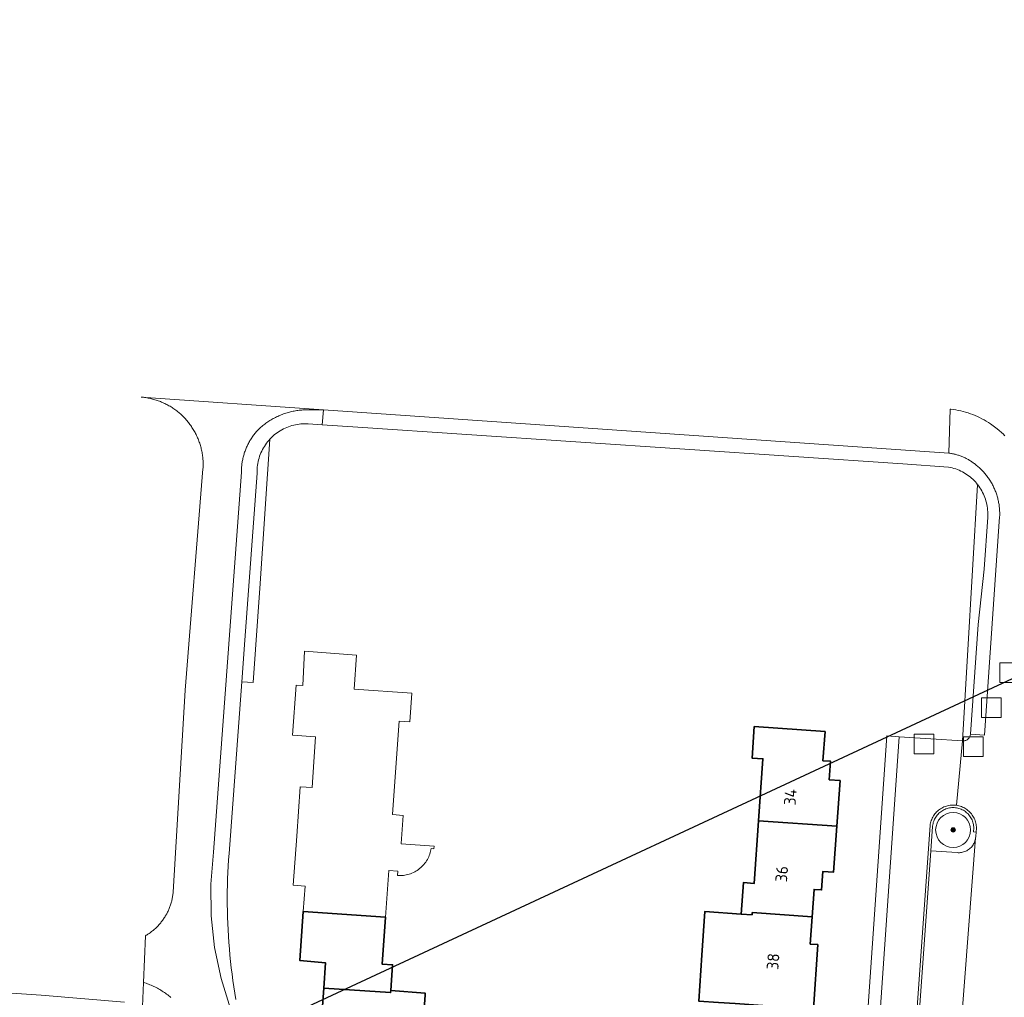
# Model space of a CAD drawing. Extents: x 154222 to 160093, y 456746 to 462495.
# Tile 132 of 254: x 157794 to 157906, y 461344 to 461456. Entities that reach past the tile are written whole.
import ezdxf
from ezdxf.enums import TextEntityAlignment as Align

# ---------------------------------------------------------------- set-up
doc = ezdxf.new("R2010")
doc.units = 0
doc.header["$LTSCALE"] = 0.75
doc.layers.get('0').update_dxf_attribs({"linetype": 'CONTINUOUS'})
doc.layers.get('DEFPOINTS').update_dxf_attribs({"linetype": 'CONTINUOUS'})
for name, color, linetype, lineweight in [('B-XX-GR-BEPLANTING_CULTUUR_BODEMBEDEKKER-GV', 252, 'CONTINUOUS', 18), ('B-XX-GR-BEPLANTING_CULTUUR_ROOS-GV', 252, 'CONTINUOUS', 18), ('B-XX-GR-BOOM-S', 252, 'CONTINUOUS', 25), ('B-XX-IE-TERREINAFSCHEIDING_KUNSTMATIG_MUUR-GV', 252, 'CONTINUOUS', 18), ('B-XX-OG-BEBOUWING-GV', 6, 'CONTINUOUS', 35), ('B-XX-OG-BEBOUWING-T18', 1, 'CONTINUOUS', 18), ('B-XX-OG-TERREIN_ERF-GV', 252, 'CONTINUOUS', 18), ('B-XX-RI-GWA_RIOOLPUT-S', 252, 'CONTINUOUS', 25), ('B-XX-VH-VERHARDING_BETONSTRAATSTEEN-GV', 252, 'CONTINUOUS', 18), ('B-XX-VH-VERHARDING_TEGEL-GV', 252, 'CONTINUOUS', 18)]:
    doc.layers.add(name, color=color, linetype=linetype, lineweight=lineweight)
doc.styles.add('NLCS-ISO-M-T18', font='NLCS-ISO.ttf', dxfattribs={"height": 1.8})

# ---------------------------------------------------------------- blocks, each defined once
blk = doc.blocks.new('SRI-PUT_INSPECTIEPUT_RIOOLPUT-SO')
at = {"color": 0, "linetype": 'ByBlock', "lineweight": 18}
blk.add_lwpolyline([(-1.125, -1.125), (1.125, -1.125), (1.125, 1.125), (-1.125, 1.125)], close=True, dxfattribs=at)
blk = doc.blocks.new('SGR-BOOM_01-SO')
at = {"linetype": 'ByBlock', "lineweight": 18}
h = blk.add_hatch(color=0, dxfattribs=at)
h.dxf.hatch_style = 1
edge = h.paths.add_edge_path()
edge.add_arc((0, 0), 0.25, 0, 360)
at = {"color": 0, "linetype": 'ByBlock', "lineweight": 18}
for radius in [2, 0.25]:
    blk.add_circle((0, 0), radius, dxfattribs=at)

msp = doc.modelspace()

# ---------------------------------------------------------------- linework, layer by layer
at = {"layer": 'B-XX-GR-BEPLANTING_CULTUUR_BODEMBEDEKKER-GV'}
msp.add_lwpolyline([(157903.325, 461402.533), (157903.318, 461402.542), (157901.57, 461373.255), (157901.652, 461373.251), (157901.734, 461373.255), (157901.815, 461373.266), (157901.894, 461373.286), (157901.971, 461373.313), (157902.045, 461373.348), (157902.116, 461373.389), (157902.182, 461373.438), (157902.243, 461373.492), (157902.298, 461373.553), (157902.348, 461373.618), (157902.39, 461373.688), (157902.426, 461373.762), (157902.454, 461373.839), (157902.475, 461373.918), (157902.487, 461373.999), (157902.49, 461374.028), (157903.368, 461386.573), (157904.056, 461392.893), (157904.466, 461398.837), (157904.474, 461399.023), (157904.476, 461399.232), (157904.47, 461399.442), (157904.456, 461399.65), (157904.433, 461399.859), (157904.403, 461400.066), (157904.365, 461400.271), (157904.319, 461400.476), (157904.266, 461400.678), (157904.205, 461400.878), (157904.136, 461401.076), (157904.059, 461401.27), (157903.975, 461401.462), (157903.884, 461401.651), (157903.786, 461401.835), (157903.681, 461402.016), (157903.569, 461402.193), (157903.45, 461402.365)], close=True, dxfattribs=at)
at = {"layer": 'B-XX-GR-BEPLANTING_CULTUUR_ROOS-GV'}
msp.add_lwpolyline([(157900.638, 461365.633), (157900.501, 461365.636), (157900.363, 461365.631), (157900.227, 461365.618), (157900.091, 461365.597), (157899.957, 461365.569), (157899.824, 461365.532), (157899.694, 461365.488), (157899.567, 461365.436), (157899.443, 461365.377), (157899.322, 461365.311), (157899.206, 461365.238), (157899.094, 461365.159), (157898.987, 461365.073), (157898.885, 461364.981), (157898.788, 461364.883), (157898.698, 461364.78), (157898.614, 461364.671), (157898.536, 461364.558), (157898.464, 461364.44), (157898.4, 461364.319), (157898.343, 461364.194), (157898.293, 461364.066), (157898.251, 461363.935), (157898.217, 461363.802), (157898.19, 461363.668), (157898.171, 461363.532), (157898.166, 461363.477), (157897.979, 461360.688), (157900.976, 461360.487), (157901.101, 461360.479), (157901.226, 461360.48), (157901.35, 461360.489), (157901.474, 461360.505), (157901.597, 461360.53), (157901.717, 461360.562), (157901.836, 461360.602), (157901.951, 461360.649), (157902.064, 461360.703), (157902.172, 461360.765), (157902.277, 461360.834), (157902.377, 461360.909), (157902.471, 461360.99), (157902.561, 461361.077), (157902.644, 461361.17), (157902.722, 461361.268), (157902.793, 461361.371), (157902.858, 461361.478), (157902.915, 461361.589), (157902.965, 461361.703), (157903.008, 461361.82), (157903.043, 461361.94), (157903.071, 461362.062), (157903.089, 461362.175), (157903.091, 461362.185), (157903.102, 461362.31), (157903.105, 461362.372), (157903.14, 461362.846), (157902.842, 461362.879), (157902.861, 461363.015), (157902.872, 461363.152), (157902.876, 461363.289), (157902.871, 461363.427), (157902.858, 461363.563), (157902.838, 461363.699), (157902.809, 461363.834), (157902.773, 461363.966), (157902.729, 461364.096), (157902.678, 461364.223), (157902.619, 461364.348), (157902.553, 461364.468), (157902.48, 461364.585), (157902.401, 461364.697), (157902.315, 461364.804), (157902.223, 461364.906), (157902.125, 461365.003), (157902.022, 461365.093), (157901.914, 461365.178), (157901.801, 461365.256), (157901.683, 461365.327), (157901.562, 461365.392), (157901.437, 461365.449), (157901.309, 461365.499), (157901.179, 461365.541), (157901.046, 461365.576), (157900.911, 461365.603), (157900.775, 461365.622)], close=True, dxfattribs=at)
at = {"layer": 'B-XX-IE-TERREINAFSCHEIDING_KUNSTMATIG_MUUR-GV'}
msp.add_lwpolyline([(157895.785, 461330.26), (157897.979, 461360.688), (157898.166, 461363.477), (157898.171, 461363.532), (157898.19, 461363.668), (157898.217, 461363.802), (157898.251, 461363.935), (157898.293, 461364.066), (157898.343, 461364.194), (157898.4, 461364.319), (157898.464, 461364.44), (157898.536, 461364.558), (157898.614, 461364.671), (157898.698, 461364.78), (157898.788, 461364.883), (157898.885, 461364.981), (157898.987, 461365.073), (157899.094, 461365.159), (157899.206, 461365.238), (157899.322, 461365.311), (157899.443, 461365.377), (157899.567, 461365.436), (157899.694, 461365.488), (157899.824, 461365.532), (157899.957, 461365.569), (157900.091, 461365.597), (157900.227, 461365.618), (157900.363, 461365.631), (157900.501, 461365.636), (157900.638, 461365.633), (157900.775, 461365.622), (157900.911, 461365.603), (157901.046, 461365.576), (157901.179, 461365.541), (157901.309, 461365.499), (157901.437, 461365.449), (157901.562, 461365.392), (157901.683, 461365.327), (157901.801, 461365.256), (157901.914, 461365.178), (157902.022, 461365.093), (157902.125, 461365.003), (157902.223, 461364.906), (157902.315, 461364.804), (157902.401, 461364.697), (157902.48, 461364.585), (157902.553, 461364.468), (157902.619, 461364.348), (157902.678, 461364.223), (157902.729, 461364.096), (157902.773, 461363.966), (157902.809, 461363.834), (157902.838, 461363.699), (157902.858, 461363.563), (157902.871, 461363.427), (157902.876, 461363.289), (157902.872, 461363.152), (157902.861, 461363.015), (157902.842, 461362.879), (157903.14, 461362.846), (157903.16, 461362.99), (157903.171, 461363.135), (157903.175, 461363.281), (157903.17, 461363.427), (157903.158, 461363.572), (157903.138, 461363.716), (157903.11, 461363.859), (157903.074, 461364), (157903.03, 461364.139), (157902.979, 461364.275), (157902.92, 461364.409), (157902.854, 461364.539), (157902.781, 461364.665), (157902.701, 461364.787), (157902.615, 461364.904), (157902.523, 461365.017), (157902.424, 461365.124), (157902.32, 461365.225), (157902.21, 461365.321), (157902.095, 461365.411), (157901.975, 461365.494), (157901.851, 461365.57), (157901.723, 461365.64), (157901.592, 461365.702), (157901.457, 461365.757), (157901.319, 461365.805), (157901.179, 461365.845), (157901.037, 461365.877), (157900.895, 461365.901), (157900.75, 461365.918), (157900.605, 461365.926), (157900.459, 461365.927), (157900.314, 461365.919), (157900.169, 461365.904), (157900.025, 461365.881), (157899.883, 461365.849), (157899.742, 461365.81), (157899.604, 461365.764), (157899.469, 461365.71), (157899.337, 461365.648), (157899.208, 461365.58), (157899.084, 461365.504), (157898.963, 461365.422), (157898.848, 461365.333), (157898.737, 461365.238), (157898.632, 461365.137), (157898.533, 461365.031), (157898.439, 461364.919), (157898.352, 461364.802), (157898.272, 461364.681), (157898.198, 461364.555), (157898.131, 461364.426), (157898.071, 461364.293), (157898.019, 461364.157), (157897.974, 461364.018), (157897.937, 461363.877), (157897.908, 461363.735), (157897.887, 461363.593), (157895.491, 461330.016)], dxfattribs=at)
at = {"layer": 'B-XX-OG-BEBOUWING-GV'}
for points in [[(157885.867, 461374.327), (157877.786, 461374.888), (157877.537, 461371.297), (157878.764, 461371.212), (157878.272, 461364.128), (157887.22, 461363.505), (157887.583, 461368.725), (157886.355, 461368.81), (157886.502, 461370.925), (157885.634, 461370.985)], [(157887.22, 461363.505), (157878.272, 461364.128), (157877.775, 461356.976), (157876.548, 461357.061), (157876.298, 461353.47), (157877.525, 461353.385), (157877.542, 461353.631), (157884.396, 461353.155), (157884.614, 461356.29), (157885.482, 461356.23), (157885.629, 461358.345), (157886.856, 461358.26)], [(157835.61, 461353.105), (157826.222, 461353.766), (157825.828, 461348.159), (157828.753, 461347.906), (157828.554, 461345.013), (157836.195, 461344.487), (157836.212, 461344.716), (157836.43, 461347.67), (157835.233, 461347.754)], [(157876.298, 461353.47), (157872.127, 461353.759), (157871.78, 461348.751), (157871.428, 461343.521), (157873.692, 461343.365), (157875.587, 461343.233), (157884.535, 461342.611), (157885.047, 461349.975), (157884.179, 461350.035), (157884.396, 461353.155), (157877.542, 461353.631), (157877.525, 461353.385)], [(157836.195, 461344.487), (157828.554, 461345.013), (157828.166, 461339.376), (157829.523, 461339.283), (157829.324, 461336.389), (157838.353, 461335.768), (157838.725, 461341.175), (157839.922, 461341.093), (157840.137, 461344.216), (157840.153, 461344.445), (157836.212, 461344.716)]]:
    msp.add_lwpolyline(points, close=True, dxfattribs=at)
at = {"layer": 'B-XX-OG-TERREIN_ERF-GV'}
for points in [[(157886.96, 461287.271), (157892.938, 461373.824), (157894.335, 461373.732), (157901.57, 461373.255), (157903.318, 461402.542), (157903.193, 461402.696), (157903.056, 461402.854), (157902.912, 461403.006), (157902.763, 461403.152), (157902.608, 461403.293), (157902.448, 461403.428), (157902.283, 461403.557), (157902.113, 461403.679), (157901.939, 461403.795), (157901.76, 461403.904), (157901.577, 461404.006), (157901.391, 461404.1), (157901.201, 461404.188), (157901.007, 461404.269), (157900.811, 461404.342), (157900.612, 461404.407), (157900.411, 461404.465), (157900.208, 461404.515), (157900.003, 461404.557), (157894.781, 461404.934), (157832.467, 461409.115), (157828.393, 461409.392), (157826.788, 461409.501), (157826.578, 461409.51), (157826.369, 461409.512), (157826.159, 461409.505), (157825.95, 461409.49), (157825.742, 461409.468), (157825.534, 461409.437), (157825.328, 461409.398), (157825.123, 461409.352), (157824.921, 461409.298), (157824.72, 461409.236), (157824.522, 461409.167), (157824.327, 461409.09), (157824.135, 461409.006), (157823.946, 461408.914), (157823.761, 461408.815), (157823.58, 461408.71), (157823.403, 461408.597), (157823.231, 461408.478), (157823.063, 461408.353), (157822.9, 461408.221), (157822.742, 461408.083), (157822.589, 461407.939), (157822.442, 461407.789), (157822.408, 461407.752), (157821.29, 461391.24), (157820.475, 461379.934), (157819.186, 461380.021), (157817.74, 461360.392), (157817.686, 461359.666), (157817.64, 461358.939), (157817.602, 461358.212), (157817.572, 461357.484), (157817.55, 461356.756), (157817.536, 461356.028), (157817.53, 461355.3), (157817.532, 461354.571), (157817.542, 461353.843), (157817.56, 461353.115), (157817.586, 461352.387), (157817.62, 461351.66), (157817.662, 461350.933), (157817.712, 461350.206), (157817.77, 461349.48), (157817.836, 461348.755), (157817.91, 461348.031), (157817.992, 461347.307), (157818.082, 461346.584), (157818.179, 461345.863), (157818.285, 461345.142), (157818.399, 461344.423), (157818.52, 461343.705)], [(157828.166, 461339.376), (157828.554, 461345.013), (157828.753, 461347.906), (157825.828, 461348.159), (157826.222, 461353.766), (157826.426, 461356.66), (157825.07, 461356.752), (157825.467, 461362.387), (157825.864, 461368.024), (157827.22, 461367.932), (157827.425, 461370.849), (157827.628, 461373.728), (157825.004, 461373.912), (157825.406, 461379.634), (157826.181, 461379.579), (157826.353, 461383.504), (157832.312, 461383.066), (157832.021, 461379.168), (157838.614, 461378.703), (157838.384, 461375.431), (157837.187, 461375.515), (157836.814, 461370.211), (157836.435, 461364.832), (157837.632, 461364.748), (157837.407, 461361.546), (157837.403, 461361.495), (157841.166, 461361.228), (157841.145, 461360.929), (157840.841, 461360.95), (157840.819, 461360.82), (157840.782, 461360.653), (157840.738, 461360.488), (157840.687, 461360.325), (157840.628, 461360.165), (157840.561, 461360.007), (157840.487, 461359.853), (157840.406, 461359.703), (157840.318, 461359.556), (157840.224, 461359.414), (157840.122, 461359.276), (157840.015, 461359.144), (157839.901, 461359.016), (157839.782, 461358.894), (157839.657, 461358.777), (157839.526, 461358.667), (157839.391, 461358.563), (157839.25, 461358.465), (157839.106, 461358.374), (157838.957, 461358.29), (157838.805, 461358.213), (157838.649, 461358.143), (157838.49, 461358.08), (157838.328, 461358.025), (157838.164, 461357.978), (157837.997, 461357.938), (157837.83, 461357.906), (157837.66, 461357.882), (157837.49, 461357.866), (157837.32, 461357.858), (157837.149, 461357.858), (157836.978, 461357.866), (157837.013, 461358.375), (157835.986, 461358.448), (157835.61, 461353.105), (157835.233, 461347.754), (157836.43, 461347.67), (157836.212, 461344.716), (157840.153, 461344.445), (157840.137, 461344.216), (157839.922, 461341.093)], [(157871.428, 461343.521), (157871.78, 461348.751), (157872.127, 461353.759), (157876.298, 461353.47), (157876.548, 461357.061), (157877.775, 461356.976), (157878.272, 461364.128), (157878.764, 461371.212), (157877.537, 461371.297), (157877.786, 461374.888), (157885.867, 461374.327), (157885.634, 461370.985), (157886.502, 461370.925), (157886.355, 461368.81), (157887.583, 461368.725), (157887.22, 461363.505), (157886.856, 461358.26), (157885.629, 461358.345), (157885.482, 461356.23), (157884.614, 461356.29), (157884.396, 461353.155), (157884.179, 461350.035), (157885.047, 461349.975), (157884.535, 461342.611)], [(157805.789, 461343.416), (157796.273, 461344.18), (157721.224, 461349.314)]]:
    msp.add_lwpolyline(points, dxfattribs=at)
at = {"layer": 'B-XX-VH-VERHARDING_BETONSTRAATSTEEN-GV'}
for points in [[(157817.911, 461342.629), (157816.828, 461346.098), (157816.084, 461349.656), (157815.687, 461353.268), (157815.641, 461356.902), (157815.945, 461360.524), (157819.147, 461403.979), (157819.148, 461404.101), (157819.15, 461404.223), (157819.155, 461404.344), (157819.163, 461404.466), (157819.172, 461404.587), (157819.183, 461404.709), (157819.196, 461404.83), (157819.212, 461404.95), (157819.229, 461405.071), (157819.249, 461405.191), (157819.271, 461405.311), (157819.295, 461405.43), (157819.32, 461405.549), (157819.348, 461405.668), (157819.378, 461405.786), (157819.41, 461405.903), (157819.444, 461406.02), (157819.481, 461406.137), (157819.519, 461406.252), (157819.559, 461406.367), (157819.601, 461406.482), (157819.645, 461406.595), (157819.691, 461406.708), (157819.739, 461406.82), (157819.789, 461406.931), (157819.841, 461407.041), (157819.895, 461407.15), (157819.951, 461407.259), (157820.008, 461407.366), (157820.067, 461407.472), (157820.129, 461407.578), (157820.192, 461407.682), (157820.257, 461407.785), (157820.323, 461407.887), (157820.392, 461407.988), (157820.462, 461408.087), (157820.534, 461408.185), (157820.607, 461408.282), (157820.683, 461408.378), (157820.76, 461408.473), (157820.838, 461408.566), (157820.918, 461408.657), (157821, 461408.748), (157821.083, 461408.837), (157821.168, 461408.924), (157821.273, 461409.02), (157821.381, 461409.115), (157821.489, 461409.207), (157821.6, 461409.298), (157821.712, 461409.386), (157821.825, 461409.473), (157821.94, 461409.557), (157822.057, 461409.64), (157822.174, 461409.72), (157822.294, 461409.799), (157822.414, 461409.875), (157822.536, 461409.949), (157822.659, 461410.021), (157822.784, 461410.091), (157822.91, 461410.159), (157823.036, 461410.225), (157823.164, 461410.288), (157823.293, 461410.349), (157823.424, 461410.408), (157823.555, 461410.464), (157823.687, 461410.518), (157823.82, 461410.57), (157823.954, 461410.619), (157824.089, 461410.666), (157824.224, 461410.711), (157824.36, 461410.754), (157824.497, 461410.793), (157824.635, 461410.831), (157824.773, 461410.866), (157824.912, 461410.899), (157825.052, 461410.929), (157825.192, 461410.957), (157825.332, 461410.982), (157825.473, 461411.005), (157825.615, 461411.026), (157825.756, 461411.043), (157825.898, 461411.059), (157826.04, 461411.072), (157826.183, 461411.082), (157826.325, 461411.09), (157826.468, 461411.096), (157826.611, 461411.099), (157826.753, 461411.099), (157826.896, 461411.097), (157828.523, 461411.109), (157807.67, 461412.557), (157807.804, 461412.545), (157807.939, 461412.53), (157808.073, 461412.513), (157808.206, 461412.493), (157808.339, 461412.472), (157808.472, 461412.447), (157808.604, 461412.421), (157808.736, 461412.392), (157808.868, 461412.361), (157808.999, 461412.328), (157809.129, 461412.292), (157809.258, 461412.255), (157809.387, 461412.215), (157809.516, 461412.172), (157809.643, 461412.128), (157809.77, 461412.081), (157809.895, 461412.032), (157810.02, 461411.981), (157810.144, 461411.927), (157810.267, 461411.872), (157810.389, 461411.815), (157810.51, 461411.755), (157810.63, 461411.693), (157810.749, 461411.629), (157810.867, 461411.563), (157810.984, 461411.495), (157811.099, 461411.425), (157811.213, 461411.353), (157811.326, 461411.279), (157811.438, 461411.203), (157811.548, 461411.125), (157811.657, 461411.045), (157811.764, 461410.964), (157811.87, 461410.88), (157811.975, 461410.795), (157812.078, 461410.707), (157812.18, 461410.619), (157812.28, 461410.528), (157812.378, 461410.435), (157812.475, 461410.341), (157812.57, 461410.245), (157812.663, 461410.148), (157812.755, 461410.049), (157812.845, 461409.948), (157812.933, 461409.846), (157813.019, 461409.742), (157813.104, 461409.637), (157813.186, 461409.53), (157813.267, 461409.422), (157813.346, 461409.313), (157813.423, 461409.202), (157813.498, 461409.089), (157813.571, 461408.976), (157813.642, 461408.861), (157813.712, 461408.745), (157813.779, 461408.628), (157813.844, 461408.51), (157813.907, 461408.39), (157813.967, 461408.27), (157814.026, 461408.148), (157814.083, 461408.026), (157814.137, 461407.902), (157814.19, 461407.778), (157814.24, 461407.653), (157814.288, 461407.526), (157814.333, 461407.399), (157814.377, 461407.272), (157814.418, 461407.143), (157814.457, 461407.014), (157814.494, 461406.884), (157814.528, 461406.753), (157814.561, 461406.622), (157814.591, 461406.491), (157814.618, 461406.359), (157814.644, 461406.226), (157814.667, 461406.093), (157814.687, 461405.96), (157814.706, 461405.826), (157814.722, 461405.692), (157814.735, 461405.558), (157814.747, 461405.423), (157814.756, 461405.288), (157814.762, 461405.153), (157814.767, 461405.019), (157814.769, 461404.884), (157814.768, 461404.749), (157814.766, 461404.614), (157814.76, 461404.479), (157814.753, 461404.344), (157812.736, 461379.074), (157811.345, 461355.952), (157811.334, 461355.841), (157811.321, 461355.729), (157811.305, 461355.618), (157811.288, 461355.507), (157811.269, 461355.397), (157811.248, 461355.287), (157811.225, 461355.177), (157811.201, 461355.068), (157811.174, 461354.959), (157811.145, 461354.851), (157811.115, 461354.743), (157811.082, 461354.635), (157811.048, 461354.529), (157811.012, 461354.423), (157810.974, 461354.317), (157810.934, 461354.212), (157810.893, 461354.108), (157810.849, 461354.005), (157810.804, 461353.902), (157810.757, 461353.801), (157810.709, 461353.7), (157810.658, 461353.6), (157810.606, 461353.501), (157810.552, 461353.402), (157810.496, 461353.305), (157810.439, 461353.209), (157810.38, 461353.114), (157810.319, 461353.019), (157810.257, 461352.926), (157810.193, 461352.834), (157810.127, 461352.743), (157810.06, 461352.653), (157809.992, 461352.565), (157809.921, 461352.477), (157809.85, 461352.391), (157809.776, 461352.307), (157809.702, 461352.223), (157809.626, 461352.141), (157809.548, 461352.06), (157809.469, 461351.98), (157809.389, 461351.902), (157809.307, 461351.825), (157809.224, 461351.75), (157809.14, 461351.676), (157809.054, 461351.604), (157808.967, 461351.533), (157808.879, 461351.464), (157808.79, 461351.396), (157808.7, 461351.33), (157808.608, 461351.265), (157808.525, 461351.209), (157808.442, 461351.154), (157808.357, 461351.1), (157808.272, 461351.048), (157808.186, 461350.997), (157807.948, 461345.653), (157808.097, 461345.605), (157808.246, 461345.555), (157808.394, 461345.502), (157808.54, 461345.447), (157808.686, 461345.389), (157808.831, 461345.328), (157808.974, 461345.265), (157809.117, 461345.2), (157809.258, 461345.132), (157809.398, 461345.061), (157809.537, 461344.988), (157809.675, 461344.913), (157809.811, 461344.835), (157809.946, 461344.756), (157810.079, 461344.673), (157810.211, 461344.589), (157810.342, 461344.502), (157810.471, 461344.413), (157810.598, 461344.321), (157810.724, 461344.228), (157810.848, 461344.132), (157810.971, 461344.034), (157811.092, 461343.934)], [(157818.52, 461343.705), (157818.399, 461344.423), (157818.285, 461345.142), (157818.179, 461345.863), (157818.082, 461346.584), (157817.992, 461347.307), (157817.91, 461348.031), (157817.836, 461348.755), (157817.77, 461349.48), (157817.712, 461350.206), (157817.662, 461350.933), (157817.62, 461351.66), (157817.586, 461352.387), (157817.56, 461353.115), (157817.542, 461353.843), (157817.532, 461354.571), (157817.53, 461355.3), (157817.536, 461356.028), (157817.55, 461356.756), (157817.572, 461357.484), (157817.602, 461358.212), (157817.64, 461358.939), (157817.686, 461359.666), (157817.74, 461360.392), (157819.186, 461380.021), (157819.537, 461384.785), (157820.942, 461403.847), (157820.94, 461403.932), (157820.941, 461404.142), (157820.95, 461404.351), (157820.967, 461404.56), (157820.992, 461404.769), (157821.025, 461404.976), (157821.065, 461405.181), (157821.114, 461405.385), (157821.17, 461405.587), (157821.234, 461405.787), (157821.305, 461405.984), (157821.384, 461406.178), (157821.47, 461406.369), (157821.564, 461406.557), (157821.665, 461406.741), (157821.772, 461406.921), (157821.886, 461407.096), (157822.007, 461407.268), (157822.135, 461407.434), (157822.268, 461407.596), (157822.408, 461407.752), (157822.442, 461407.789), (157822.589, 461407.939), (157822.742, 461408.083), (157822.9, 461408.221), (157823.063, 461408.353), (157823.231, 461408.478), (157823.403, 461408.597), (157823.58, 461408.71), (157823.761, 461408.815), (157823.946, 461408.914), (157824.135, 461409.006), (157824.327, 461409.09), (157824.522, 461409.167), (157824.72, 461409.236), (157824.921, 461409.298), (157825.123, 461409.352), (157825.328, 461409.398), (157825.534, 461409.437), (157825.742, 461409.468), (157825.95, 461409.49), (157826.159, 461409.505), (157826.369, 461409.512), (157826.578, 461409.51), (157826.788, 461409.501), (157828.393, 461409.392), (157828.523, 461411.109), (157826.896, 461411.097), (157826.753, 461411.099), (157826.611, 461411.099), (157826.468, 461411.096), (157826.325, 461411.09), (157826.183, 461411.082), (157826.04, 461411.072), (157825.898, 461411.059), (157825.756, 461411.043), (157825.615, 461411.026), (157825.473, 461411.005), (157825.332, 461410.982), (157825.192, 461410.957), (157825.052, 461410.929), (157824.912, 461410.899), (157824.773, 461410.866), (157824.635, 461410.831), (157824.497, 461410.793), (157824.36, 461410.754), (157824.224, 461410.711), (157824.089, 461410.666), (157823.954, 461410.619), (157823.82, 461410.57), (157823.687, 461410.518), (157823.555, 461410.464), (157823.424, 461410.408), (157823.293, 461410.349), (157823.164, 461410.288), (157823.036, 461410.225), (157822.91, 461410.159), (157822.784, 461410.091), (157822.659, 461410.021), (157822.536, 461409.949), (157822.414, 461409.875), (157822.294, 461409.799), (157822.174, 461409.72), (157822.057, 461409.64), (157821.94, 461409.557), (157821.825, 461409.473), (157821.712, 461409.386), (157821.6, 461409.298), (157821.489, 461409.207), (157821.381, 461409.115), (157821.273, 461409.02), (157821.168, 461408.924), (157821.083, 461408.837), (157821, 461408.748), (157820.918, 461408.657), (157820.838, 461408.566), (157820.76, 461408.473), (157820.683, 461408.378), (157820.607, 461408.282), (157820.534, 461408.185), (157820.462, 461408.087), (157820.392, 461407.988), (157820.323, 461407.887), (157820.257, 461407.785), (157820.192, 461407.682), (157820.129, 461407.578), (157820.067, 461407.472), (157820.008, 461407.366), (157819.951, 461407.259), (157819.895, 461407.15), (157819.841, 461407.041), (157819.789, 461406.931), (157819.739, 461406.82), (157819.691, 461406.708), (157819.645, 461406.595), (157819.601, 461406.482), (157819.559, 461406.367), (157819.519, 461406.252), (157819.481, 461406.137), (157819.444, 461406.02), (157819.41, 461405.903), (157819.378, 461405.786), (157819.348, 461405.668), (157819.32, 461405.549), (157819.295, 461405.43), (157819.271, 461405.311), (157819.249, 461405.191), (157819.229, 461405.071), (157819.212, 461404.95), (157819.196, 461404.83), (157819.183, 461404.709), (157819.172, 461404.587), (157819.163, 461404.466), (157819.155, 461404.344), (157819.15, 461404.223), (157819.148, 461404.101), (157819.147, 461403.979), (157815.945, 461360.524), (157815.641, 461356.902), (157815.687, 461353.268), (157816.084, 461349.656), (157816.828, 461346.098), (157817.911, 461342.629)], [(157906.444, 461408.137), (157906.365, 461408.218), (157906.284, 461408.297), (157905.568, 461408.935), (157904.795, 461409.503), (157904.554, 461409.659), (157904.309, 461409.807), (157904.06, 461409.949), (157903.806, 461410.084), (157903.549, 461410.211), (157903.289, 461410.332), (157903.026, 461410.445), (157902.759, 461410.551), (157902.49, 461410.649), (157902.218, 461410.74), (157901.943, 461410.823), (157901.666, 461410.898), (157901.388, 461410.966), (157901.107, 461411.026), (157900.825, 461411.078), (157900.542, 461411.122), (157900.257, 461411.158), (157900.178, 461411.167), (157900.035, 461406.143), (157900.137, 461406.13), (157900.238, 461406.115), (157900.339, 461406.098), (157900.44, 461406.079), (157900.541, 461406.059), (157900.641, 461406.037), (157900.741, 461406.013), (157900.84, 461405.987), (157900.939, 461405.96), (157901.037, 461405.931), (157901.135, 461405.9), (157901.232, 461405.868), (157901.329, 461405.834), (157901.425, 461405.799), (157901.521, 461405.761), (157901.616, 461405.722), (157901.71, 461405.682), (157901.803, 461405.639), (157901.896, 461405.595), (157901.988, 461405.55), (157902.079, 461405.503), (157902.17, 461405.455), (157902.259, 461405.404), (157902.348, 461405.353), (157902.435, 461405.299), (157902.522, 461405.245), (157902.608, 461405.189), (157902.693, 461405.131), (157902.776, 461405.072), (157902.859, 461405.011), (157902.941, 461404.949), (157903.021, 461404.886), (157903.101, 461404.821), (157903.199, 461404.743), (157903.296, 461404.663), (157903.392, 461404.581), (157903.486, 461404.497), (157903.578, 461404.412), (157903.67, 461404.326), (157903.759, 461404.237), (157903.847, 461404.148), (157903.933, 461404.056), (157904.018, 461403.963), (157904.101, 461403.869), (157904.183, 461403.773), (157904.262, 461403.676), (157904.34, 461403.577), (157904.416, 461403.477), (157904.491, 461403.376), (157904.564, 461403.273), (157904.635, 461403.169), (157904.704, 461403.064), (157904.771, 461402.958), (157904.836, 461402.85), (157904.899, 461402.742), (157904.961, 461402.632), (157905.02, 461402.521), (157905.078, 461402.41), (157905.133, 461402.297), (157905.187, 461402.183), (157905.238, 461402.069), (157905.288, 461401.953), (157905.336, 461401.837), (157905.381, 461401.719), (157905.424, 461401.601), (157905.466, 461401.483), (157905.505, 461401.363), (157905.542, 461401.243), (157905.577, 461401.122), (157905.61, 461401.001), (157905.64, 461400.879), (157905.669, 461400.756), (157905.695, 461400.633), (157905.719, 461400.51), (157905.741, 461400.386), (157905.761, 461400.262), (157905.779, 461400.137), (157905.794, 461400.013), (157905.808, 461399.888), (157905.819, 461399.762), (157905.828, 461399.637), (157905.834, 461399.512), (157905.839, 461399.386), (157905.841, 461399.26), (157905.841, 461399.134), (157905.839, 461399.009), (157905.834, 461398.883), (157904.086, 461373.916), (157902.49, 461374.028), (157902.487, 461373.999), (157902.475, 461373.918), (157902.454, 461373.839), (157902.426, 461373.762), (157902.39, 461373.688), (157902.348, 461373.618), (157902.298, 461373.553), (157902.243, 461373.492), (157902.182, 461373.438), (157902.116, 461373.389), (157902.045, 461373.348), (157901.971, 461373.313), (157901.894, 461373.286), (157901.815, 461373.266), (157901.734, 461373.255), (157901.652, 461373.251), (157901.57, 461373.255), (157900.895, 461365.901), (157901.037, 461365.877), (157901.179, 461365.845), (157901.319, 461365.805), (157901.457, 461365.757), (157901.592, 461365.702), (157901.723, 461365.64), (157901.851, 461365.57), (157901.975, 461365.494), (157902.095, 461365.411), (157902.21, 461365.321), (157902.32, 461365.225), (157902.424, 461365.124), (157902.523, 461365.017), (157902.615, 461364.904), (157902.701, 461364.787), (157902.781, 461364.665), (157902.854, 461364.539), (157902.92, 461364.409), (157902.979, 461364.275), (157903.03, 461364.139), (157903.074, 461364), (157903.11, 461363.859), (157903.138, 461363.716), (157903.158, 461363.572), (157903.17, 461363.427), (157903.175, 461363.281), (157903.171, 461363.135), (157903.16, 461362.99), (157903.14, 461362.846), (157903.105, 461362.372), (157903.102, 461362.31), (157903.091, 461362.185), (157903.089, 461362.175), (157901.435, 461340.713)], [(157895.491, 461330.016), (157897.887, 461363.593), (157897.908, 461363.735), (157897.937, 461363.877), (157897.974, 461364.018), (157898.019, 461364.157), (157898.071, 461364.293), (157898.131, 461364.426), (157898.198, 461364.555), (157898.272, 461364.681), (157898.352, 461364.802), (157898.439, 461364.919), (157898.533, 461365.031), (157898.632, 461365.137), (157898.737, 461365.238), (157898.848, 461365.333), (157898.963, 461365.422), (157899.084, 461365.504), (157899.208, 461365.58), (157899.337, 461365.648), (157899.469, 461365.71), (157899.604, 461365.764), (157899.742, 461365.81), (157899.883, 461365.849), (157900.025, 461365.881), (157900.169, 461365.904), (157900.314, 461365.919), (157900.459, 461365.927), (157900.605, 461365.926), (157900.75, 461365.918), (157900.895, 461365.901), (157901.57, 461373.255), (157894.335, 461373.732), (157888.357, 461287.179)], [(157901.435, 461340.713), (157903.089, 461362.175), (157903.071, 461362.062), (157903.043, 461361.94), (157903.008, 461361.82), (157902.965, 461361.703), (157902.915, 461361.589), (157902.858, 461361.478), (157902.793, 461361.371), (157902.722, 461361.268), (157902.644, 461361.17), (157902.561, 461361.077), (157902.471, 461360.99), (157902.377, 461360.909), (157902.277, 461360.834), (157902.172, 461360.765), (157902.064, 461360.703), (157901.951, 461360.649), (157901.836, 461360.602), (157901.717, 461360.562), (157901.597, 461360.53), (157901.474, 461360.505), (157901.35, 461360.489), (157901.226, 461360.48), (157901.101, 461360.479), (157900.976, 461360.487), (157897.979, 461360.688), (157895.785, 461330.26)], [(157811.092, 461343.934), (157810.971, 461344.034), (157810.848, 461344.132), (157810.724, 461344.228), (157810.598, 461344.321), (157810.471, 461344.413), (157810.342, 461344.502), (157810.211, 461344.589), (157810.079, 461344.673), (157809.946, 461344.756), (157809.811, 461344.835), (157809.675, 461344.913), (157809.537, 461344.988), (157809.398, 461345.061), (157809.258, 461345.132), (157809.117, 461345.2), (157808.974, 461345.265), (157808.831, 461345.328), (157808.686, 461345.389), (157808.54, 461345.447), (157808.394, 461345.502), (157808.246, 461345.555), (157808.097, 461345.605), (157807.948, 461345.653), (157807.826, 461342.91)]]:
    msp.add_lwpolyline(points, dxfattribs=at)
msp.add_lwpolyline([(157900.035, 461406.143), (157828.523, 461411.109), (157828.393, 461409.392), (157832.467, 461409.115), (157894.781, 461404.934), (157900.003, 461404.557), (157900.208, 461404.515), (157900.411, 461404.465), (157900.612, 461404.407), (157900.811, 461404.342), (157901.007, 461404.269), (157901.201, 461404.188), (157901.391, 461404.1), (157901.577, 461404.006), (157901.76, 461403.904), (157901.939, 461403.795), (157902.113, 461403.679), (157902.283, 461403.557), (157902.448, 461403.428), (157902.608, 461403.293), (157902.763, 461403.152), (157902.912, 461403.006), (157903.056, 461402.854), (157903.193, 461402.696), (157903.318, 461402.542), (157903.325, 461402.533), (157903.45, 461402.365), (157903.569, 461402.193), (157903.681, 461402.016), (157903.786, 461401.835), (157903.884, 461401.651), (157903.975, 461401.462), (157904.059, 461401.27), (157904.136, 461401.076), (157904.205, 461400.878), (157904.266, 461400.678), (157904.319, 461400.476), (157904.365, 461400.271), (157904.403, 461400.066), (157904.433, 461399.859), (157904.456, 461399.65), (157904.47, 461399.442), (157904.476, 461399.232), (157904.474, 461399.023), (157904.466, 461398.837), (157904.056, 461392.893), (157903.368, 461386.573), (157902.49, 461374.028), (157904.086, 461373.916), (157905.834, 461398.883), (157905.839, 461399.009), (157905.841, 461399.134), (157905.841, 461399.26), (157905.839, 461399.386), (157905.834, 461399.512), (157905.828, 461399.637), (157905.819, 461399.762), (157905.808, 461399.888), (157905.794, 461400.013), (157905.779, 461400.137), (157905.761, 461400.262), (157905.741, 461400.386), (157905.719, 461400.51), (157905.695, 461400.633), (157905.669, 461400.756), (157905.64, 461400.879), (157905.61, 461401.001), (157905.577, 461401.122), (157905.542, 461401.243), (157905.505, 461401.363), (157905.466, 461401.483), (157905.424, 461401.601), (157905.381, 461401.719), (157905.336, 461401.837), (157905.288, 461401.953), (157905.238, 461402.069), (157905.187, 461402.183), (157905.133, 461402.297), (157905.078, 461402.41), (157905.02, 461402.521), (157904.961, 461402.632), (157904.899, 461402.742), (157904.836, 461402.85), (157904.771, 461402.958), (157904.704, 461403.064), (157904.635, 461403.169), (157904.564, 461403.273), (157904.491, 461403.376), (157904.416, 461403.477), (157904.34, 461403.577), (157904.262, 461403.676), (157904.183, 461403.773), (157904.101, 461403.869), (157904.018, 461403.963), (157903.933, 461404.056), (157903.847, 461404.148), (157903.759, 461404.237), (157903.67, 461404.326), (157903.578, 461404.412), (157903.486, 461404.497), (157903.392, 461404.581), (157903.296, 461404.663), (157903.199, 461404.743), (157903.101, 461404.821), (157903.021, 461404.886), (157902.941, 461404.949), (157902.859, 461405.011), (157902.776, 461405.072), (157902.693, 461405.131), (157902.608, 461405.189), (157902.522, 461405.245), (157902.435, 461405.299), (157902.348, 461405.353), (157902.259, 461405.404), (157902.17, 461405.455), (157902.079, 461405.503), (157901.988, 461405.55), (157901.896, 461405.595), (157901.803, 461405.639), (157901.71, 461405.682), (157901.616, 461405.722), (157901.521, 461405.761), (157901.425, 461405.799), (157901.329, 461405.834), (157901.232, 461405.868), (157901.135, 461405.9), (157901.037, 461405.931), (157900.939, 461405.96), (157900.84, 461405.987), (157900.741, 461406.013), (157900.641, 461406.037), (157900.541, 461406.059), (157900.44, 461406.079), (157900.339, 461406.098), (157900.238, 461406.115), (157900.137, 461406.13)], close=True, dxfattribs=at)
at = {"layer": 'B-XX-VH-VERHARDING_TEGEL-GV'}
msp.add_lwpolyline([(157894.335, 461373.732), (157892.938, 461373.824), (157886.96, 461287.271), (157888.357, 461287.179)], close=True, dxfattribs=at)
at = {"layer": 'DEFPOINTS', "flags": 128}
msp.add_lwpolyline([(157498.69, 460511.773), (157666.489, 461268.413), (158141.33, 461489.21), (159256.935, 461205.939), (159206.487, 460696.309), (158205.708, 460856.251), (158144.02, 460363.33)], close=True, dxfattribs=at)

# ---------------------------------------------------------------- block references
at = {"layer": 'B-XX-GR-BOOM-S'}
msp.add_blockref('SGR-BOOM_01-SO', (157900.519, 461363.078), dxfattribs=at)
at = {"layer": 'B-XX-RI-GWA_RIOOLPUT-S'}
for p in [(157906.999, 461381.052), (157904.891, 461377.073), (157897.176, 461372.899), (157902.826, 461372.613)]:
    msp.add_blockref('SRI-PUT_INSPECTIEPUT_RIOOLPUT-SO', p, dxfattribs=at)

# ---------------------------------------------------------------- texts
at = {"layer": 'B-XX-OG-BEBOUWING-T18', "style": 'NLCS-ISO-M-T18'}
for s, p in [('34', (157881.901, 461366.84)), ('36', (157880.917, 461358.05)), ('38', (157879.929, 461348.05))]:
    msp.add_text(s, height=1.35, rotation=85.3, dxfattribs=at).set_placement(p, align=Align.MIDDLE_CENTER)

doc.saveas('drawing.dxf')
